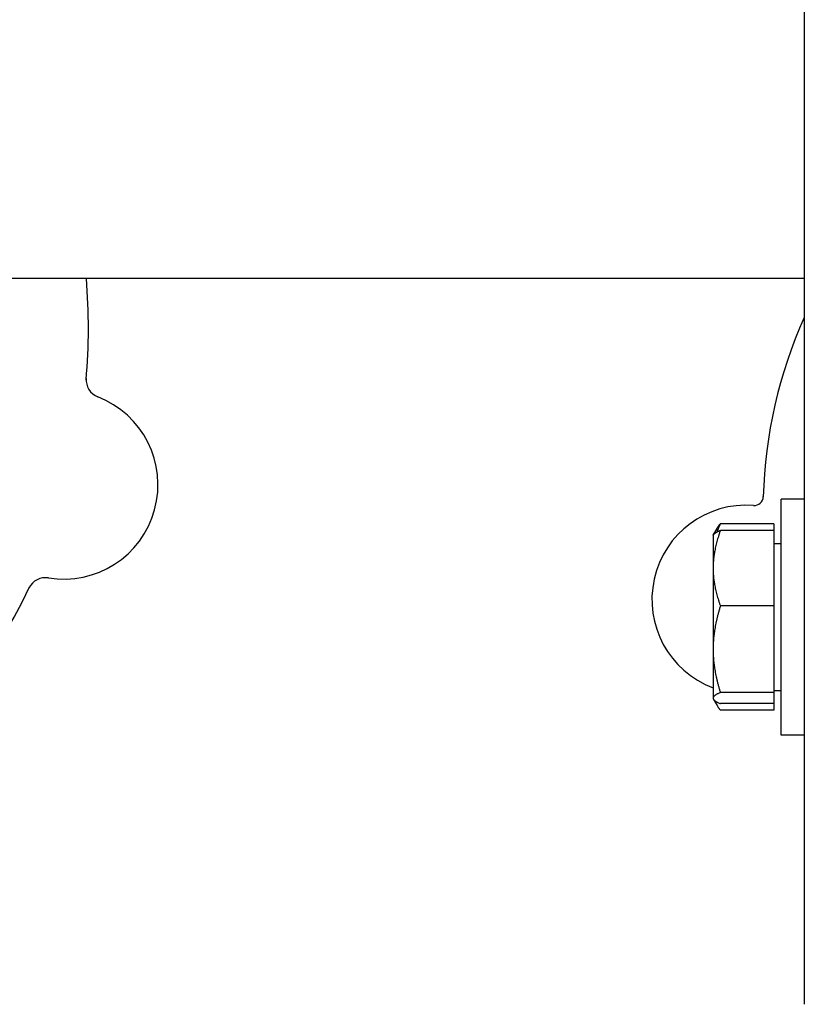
# Model space of a CAD drawing. Header units: inches. Extents: x 12 to 564, y 10 to 374.
# Tile 8 of 158: x 51.48 to 54.18, y 109.87 to 113.26. Entities that reach past the tile are written whole.
import ezdxf

# ---------------------------------------------------------------- set-up
doc = ezdxf.new("R2010")
doc.units = ezdxf.units.IN
doc.header["$LTSCALE"] = 16
doc.header["$MEASUREMENT"] = 0
doc.layers.add('Visible (ANSI)', color=7, linetype='Continuous', lineweight=30)

msp = doc.modelspace()

# ---------------------------------------------------------------- linework, layer by layer
at = {"layer": 'Visible (ANSI)'}
for p, q in [((54.182, 123.3691), (54.182, 109.8691)), ((54.182, 112.3691), (45.432, 112.3691)), ((54.102, 110.7966), (54.102, 111.6096)), ((54.182, 111.6096), (54.102, 111.6096)), ((54.077, 111.5246), (53.8928, 111.5246)), ((54.077, 111.5246), (54.077, 111.5014)), ((53.8677, 111.4845), (53.8801, 111.506)), ((53.8677, 111.4843), (53.8688, 111.4863)), ((53.8677, 111.4845), (53.8677, 111.4843)), ((53.8677, 111.4843), (53.8677, 111.3712)), ((54.077, 111.5014), (53.8928, 111.5014)), ((54.077, 111.5014), (54.077, 111.2411)), ((54.077, 111.4564), (54.102, 111.4564)), ((54.077, 111.4562), (54.102, 111.4562)), ((53.8677, 111.3712), (53.8677, 111.0919)), ((54.077, 111.2411), (53.8928, 111.2411)), ((54.077, 111.2411), (54.077, 110.9427)), ((53.8677, 111.0919), (53.8677, 110.9238)), ((54.077, 110.9427), (53.8928, 110.9427)), ((54.077, 110.9499), (54.102, 110.9499)), ((54.077, 110.9427), (54.077, 110.9048)), ((53.8677, 110.9238), (53.8677, 110.9218)), ((53.8677, 110.9218), (53.8688, 110.9199)), ((53.8696, 110.9186), (53.8801, 110.9005)), ((54.077, 110.9048), (53.8928, 110.9048)), ((54.077, 110.9048), (54.077, 110.8819)), ((54.077, 110.8819), (53.8928, 110.8819)), ((54.182, 110.7966), (54.102, 110.7966))]:
    msp.add_line(p, q, dxfattribs=at)
for centre, radius, start, end in [((49.6402, 112.2012), 2.075, 354.9997, 4.639), ((55.6402, 111.5762), 1.6, 155.6943, 178.5497), ((51.77, 112.0198), 0.0625, 175.1302, 248.8225), ((51.63, 111.6584), 0.325, 260.6611, 68.8225), ((54.0095, 111.6186), 0.0312, 265.5648, 358.5123), ((53.982, 111.2634), 0.325, 85.5648, 249.4074), ((51.5672, 111.2761), 0.0625, 80.6611, 154.3534), ((49.6402, 112.2012), 2.075, 282.9997, 334.4839)]:
    msp.add_arc(centre, radius, start, end, dxfattribs=at)
for points, weights in [([(53.8801, 111.506), (53.8853, 111.515), (53.8928, 111.5246)], [1.01568656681, 1.01107476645, 1]), ([(53.8928, 111.5246), (53.8859, 111.5098), (53.881, 111.496)], [1, 1.01013859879, 1.01486069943]), ([(53.8928, 111.5014), (53.8677, 111.4316), (53.8677, 111.3712)], [1, 1.0379548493, 1]), ([(53.8688, 111.4863), (53.8728, 111.4933), (53.8928, 111.5014)], [1.01271094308, 1.02988254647, 1]), ([(53.8677, 111.3712), (53.8677, 111.3108), (53.8928, 111.2411)], [1, 1.0379548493, 1]), ([(53.8928, 111.2411), (53.8677, 111.1611), (53.8677, 111.0919)], [1, 1.0379548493, 1]), ([(53.8677, 111.0919), (53.8677, 111.0227), (53.8928, 110.9427)], [1, 1.0379548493, 1]), ([(53.8928, 110.9427), (53.8677, 110.9326), (53.8677, 110.9238)], [1, 1.0379548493, 1]), ([(53.8677, 110.9238), (53.8677, 110.9149), (53.8928, 110.9048)], [1, 1.0379548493, 1]), ([(53.8729, 110.9153), (53.879, 110.8995), (53.8928, 110.8819)], [1.01886142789, 1.0204611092, 1])]:
    msp.add_rational_spline(points, weights, degree=2, dxfattribs=at)

doc.saveas('drawing.dxf')
